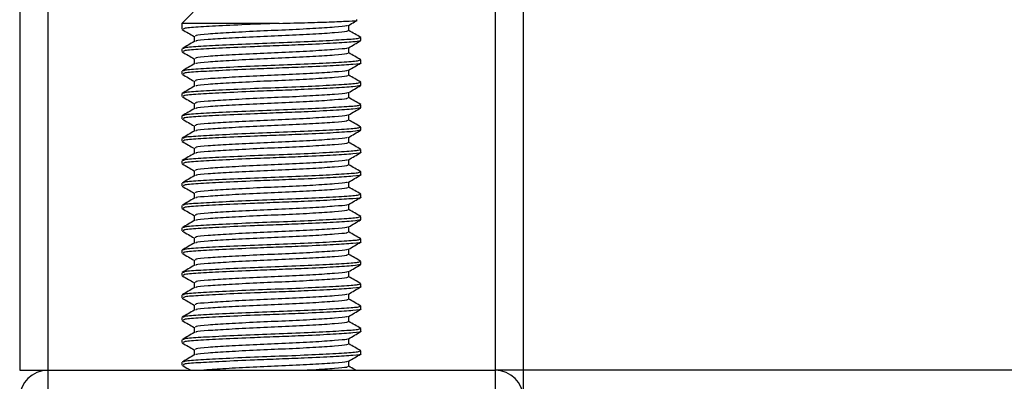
# Model space of a CAD drawing. Header units: millimetres. Extents: x 0 to 420, y 0 to 297.
# Tile 27 of 104: x 72.65 to 77.51, y 199.09 to 200.88. Entities that reach past the tile are written whole.
import ezdxf

# ---------------------------------------------------------------- set-up
doc = ezdxf.new("R2010")
doc.units = ezdxf.units.MM

msp = doc.modelspace()

# ---------------------------------------------------------------- linework, layer by layer
at = {"color": 7, "linetype": 'Continuous', "lineweight": 25}
for p, q in [((72.64738, 234.5152), (72.64738, 199.1477)), ((72.78553, 234.5152), (72.78553, 199.1477)), ((74.996, 234.5152), (74.996, 199.1477)), ((75.13416, 234.5152), (75.13416, 199.1477)), ((73.50394, 200.91608), (73.44867, 200.86081)), ((73.44867, 200.86081), (73.44867, 200.8316)), ((73.9291, 200.86081), (73.44867, 200.86081)), ((74.27304, 200.82465), (74.27304, 200.85159)), ((73.5085, 200.79702), (73.5085, 200.77018)), ((74.32898, 200.77632), (74.33224, 200.77535)), ((74.33286, 200.77632), (74.33286, 200.79019)), ((73.44867, 200.73489), (73.44867, 200.72108)), ((74.27304, 200.71413), (74.27304, 200.74107)), ((73.5085, 200.6865), (73.5085, 200.65966)), ((74.33286, 200.66579), (74.33286, 200.67966)), ((74.27304, 200.6036), (74.27304, 200.63054)), ((73.44867, 200.62437), (73.44867, 200.61055)), ((73.5085, 200.57597), (73.5085, 200.54914)), ((74.32898, 200.55527), (74.33224, 200.5543)), ((74.33286, 200.55527), (74.33286, 200.56914)), ((73.44867, 200.51385), (73.44867, 200.50003)), ((74.27304, 200.49308), (74.27304, 200.52002)), ((73.5085, 200.46545), (73.5085, 200.43861)), ((74.32898, 200.44475), (74.33224, 200.44378)), ((74.33286, 200.44475), (74.33286, 200.45861)), ((73.44867, 200.40332), (73.44867, 200.38951)), ((74.27304, 200.38256), (74.27304, 200.4095)), ((73.5085, 200.35493), (73.5085, 200.32809)), ((74.32898, 200.33422), (74.33224, 200.33326)), ((74.33286, 200.33422), (74.33286, 200.34809)), ((73.44867, 200.2928), (73.44867, 200.27898)), ((74.27304, 200.27203), (74.27304, 200.29897)), ((73.5085, 200.2444), (73.5085, 200.21756)), ((74.33286, 200.2237), (74.33286, 200.23757)), ((74.27304, 200.16151), (74.27304, 200.18845)), ((73.44867, 200.18228), (73.44867, 200.16846)), ((73.5085, 200.13388), (73.5085, 200.10704)), ((74.33286, 200.11318), (74.33286, 200.12704)), ((73.44867, 200.07175), (73.44867, 200.05794)), ((74.27304, 200.05099), (74.27304, 200.07793)), ((73.5085, 200.02336), (73.5085, 199.99652)), ((74.33286, 200.00265), (74.33286, 200.01652)), ((73.44867, 199.96123), (73.44867, 199.94741)), ((74.27304, 199.94046), (74.27304, 199.9674)), ((73.5085, 199.91283), (73.5085, 199.88599)), ((74.33286, 199.89213), (74.33286, 199.906)), ((73.44867, 199.85071), (73.44867, 199.83689)), ((74.27304, 199.82994), (74.27304, 199.85688)), ((74.32898, 199.89213), (74.33224, 199.89116)), ((73.5085, 199.80231), (73.5085, 199.77547)), ((74.33286, 199.78161), (74.33286, 199.79547)), ((73.44867, 199.74018), (73.44867, 199.72637)), ((74.27304, 199.71942), (74.27304, 199.74636)), ((73.5085, 199.69178), (73.5085, 199.66495)), ((74.32898, 199.67108), (74.33224, 199.67012)), ((74.33286, 199.67108), (74.33286, 199.68495)), ((73.44867, 199.62966), (73.44867, 199.61584)), ((74.27304, 199.60889), (74.27304, 199.63583)), ((73.5085, 199.58126), (73.5085, 199.55442)), ((74.33286, 199.56056), (74.33286, 199.57443)), ((73.44867, 199.51914), (73.44867, 199.50532)), ((74.27304, 199.49837), (74.27304, 199.52531)), ((73.5085, 199.47074), (73.5085, 199.4439)), ((74.33286, 199.45003), (74.33286, 199.4639)), ((74.27304, 199.38785), (74.27304, 199.41478)), ((73.44867, 199.40861), (73.44867, 199.3948)), ((73.5085, 199.36021), (73.5085, 199.33338)), ((74.33286, 199.33951), (74.33286, 199.35338)), ((73.44867, 199.29809), (73.44867, 199.28427)), ((74.27304, 199.27732), (74.27304, 199.30426)), ((73.5085, 199.24969), (73.5085, 199.22285)), ((74.33286, 199.22899), (74.33286, 199.24286)), ((73.44867, 199.18757), (73.44867, 199.17375)), ((74.27304, 199.1668), (74.27304, 199.19374)), ((72.64738, 199.1477), (72.78553, 199.1477)), ((72.78553, 199.1477), (72.78553, 199.03718)), ((72.78553, 199.1477), (74.996, 199.1477)), ((75.13416, 199.1477), (74.996, 199.1477)), ((74.996, 199.1477), (74.996, 199.03718)), ((139.07197, 199.1477), (75.13416, 199.1477)), ((75.13416, 199.1477), (75.13416, 199.02613))]:
    msp.add_line(p, q, dxfattribs=at)
for centre, start, end in [((72.78553, 199.00955), 90, 180), ((74.996, 199.00955), 0, 90)]:
    msp.add_arc(centre, 0.13815, start, end, dxfattribs=at)
for points, knots in [([(73.9291, 200.86081), (73.9773, 200.862), (74.07368, 200.86437), (74.19587, 200.86842), (74.27997, 200.87216), (74.31983, 200.87496), (74.31259, 200.87683), (74.31062, 200.87734)], [0, 0, 0, 0, 0.2284813, 0.4569625, 0.6854437, 0.9140772, 1, 1, 1, 1]), ([(74.27115, 200.85049), (74.28115, 200.85629), (74.29537, 200.86453), (74.30959, 200.87276), (74.31381, 200.8752)], [0, 0, 0, 0, 0.7031723, 1, 1, 1, 1]), ([(73.45037, 200.82999), (73.46038, 200.82419), (73.47976, 200.81298), (73.49913, 200.80176), (73.5085, 200.79633)], [0, 0, 0, 0, 0.5163558, 1, 1, 1, 1]), ([(73.9291, 200.86081), (73.88794, 200.85927), (73.78964, 200.85557), (73.64323, 200.8489), (73.52234, 200.84244), (73.45394, 200.83684), (73.45584, 200.83306), (73.45657, 200.8316)], [0, 0, 0, 0, 0.16849647, 0.40238247, 0.63007112, 0.8575321, 1, 1, 1, 1]), ([(74.26441, 200.85055), (74.26424, 200.84963), (74.26364, 200.84643), (74.2059, 200.84175), (74.10108, 200.83459), (73.96226, 200.82775), (73.81437, 200.82165), (73.67681, 200.81435), (73.57216, 200.80791), (73.51298, 200.80229), (73.51465, 200.79849), (73.51529, 200.79703)], [0, 0, 0, 0, 0.04929084, 0.1712997, 0.29812922, 0.42384695, 0.54632913, 0.67375466, 0.7978, 0.92172117, 1, 1, 1, 1]), ([(74.26652, 200.8247), (74.26678, 200.82316), (74.26744, 200.81934), (74.2067, 200.8141), (74.10087, 200.80697), (73.9623, 200.80011), (73.8144, 200.79402), (73.67662, 200.78673), (73.57285, 200.78027), (73.51613, 200.77515), (73.51654, 200.77189), (73.51665, 200.77095)], [0, 0, 0, 0, 0.0812126, 0.2026951, 0.3289775, 0.4541529, 0.5761068, 0.7029826, 0.8264929, 0.9498795, 1, 1, 1, 1]), ([(74.33177, 200.79143), (74.32176, 200.79723), (74.30219, 200.80856), (74.28261, 200.8199), (74.27304, 200.82544)], [0, 0, 0, 0, 0.51125952, 1, 1, 1, 1]), ([(74.32536, 200.79019), (74.32567, 200.78864), (74.32646, 200.78481), (74.25615, 200.77957), (74.13374, 200.77243), (73.9735, 200.76558), (73.8024, 200.75948), (73.64332, 200.75219), (73.52232, 200.74574), (73.45394, 200.74013), (73.45584, 200.73635), (73.45657, 200.73489)], [0, 0, 0, 0, 0.07952416, 0.19773806, 0.32061745, 0.44242089, 0.56109289, 0.68454905, 0.80473395, 0.92479867, 1, 1, 1, 1]), ([(74.32851, 200.77474), (74.32009, 200.77275), (74.3024, 200.76856), (74.20167, 200.76239), (74.06933, 200.75565), (73.93088, 200.75034), (73.78948, 200.74505), (73.64328, 200.73838), (73.52233, 200.73192), (73.45394, 200.72631), (73.45584, 200.72253), (73.45657, 200.72108)], [0, 0, 0, 0, 0.11210007, 0.23554127, 0.36255871, 0.45704119, 0.54852784, 0.6755183, 0.79914386, 0.9226458, 1, 1, 1, 1]), ([(74.27115, 200.73997), (74.28115, 200.74576), (74.30115, 200.75735), (74.32116, 200.76893), (74.33116, 200.77472)], [0, 0, 0, 0, 0.4999098, 1, 1, 1, 1]), ([(73.50981, 200.77094), (73.4998, 200.76515), (73.47979, 200.75355), (73.45977, 200.74197), (73.44977, 200.73617)], [0, 0, 0, 0, 0.4998987, 1, 1, 1, 1]), ([(74.26441, 200.74002), (74.26424, 200.7391), (74.26364, 200.7359), (74.2059, 200.73122), (74.10108, 200.72407), (73.96226, 200.71722), (73.81437, 200.71112), (73.67681, 200.70383), (73.57216, 200.69738), (73.51298, 200.69176), (73.51465, 200.68797), (73.51529, 200.6865)], [0, 0, 0, 0, 0.0492908, 0.1712997, 0.2981292, 0.4238469, 0.5463291, 0.6737547, 0.7978, 0.9217212, 1, 1, 1, 1]), ([(73.45037, 200.71946), (73.46038, 200.71367), (73.47976, 200.70245), (73.49913, 200.69123), (73.5085, 200.6858)], [0, 0, 0, 0, 0.5163558, 1, 1, 1, 1]), ([(74.32536, 200.67966), (74.32567, 200.67812), (74.32646, 200.67429), (74.25615, 200.66904), (74.13374, 200.6619), (73.9735, 200.65505), (73.8024, 200.64896), (73.64332, 200.64166), (73.52232, 200.63521), (73.45394, 200.62961), (73.45584, 200.62583), (73.45657, 200.62437)], [0, 0, 0, 0, 0.0795242, 0.1977381, 0.3206174, 0.4424209, 0.5610929, 0.684549, 0.8047339, 0.9247987, 1, 1, 1, 1]), ([(74.26652, 200.71417), (74.26678, 200.71264), (74.26744, 200.70882), (74.2067, 200.70358), (74.10087, 200.69644), (73.9623, 200.68959), (73.8144, 200.68349), (73.67662, 200.6762), (73.57285, 200.66975), (73.51613, 200.66463), (73.51654, 200.66137), (73.51665, 200.66043)], [0, 0, 0, 0, 0.0812126, 0.2026951, 0.3289775, 0.4541529, 0.5761068, 0.7029826, 0.8264929, 0.9498795, 1, 1, 1, 1]), ([(74.33177, 200.68091), (74.32176, 200.6867), (74.30219, 200.69804), (74.28261, 200.70938), (74.27304, 200.71492)], [0, 0, 0, 0, 0.5112595, 1, 1, 1, 1]), ([(73.50981, 200.66042), (73.4998, 200.65462), (73.47979, 200.64303), (73.45977, 200.63144), (73.44977, 200.62565)], [0, 0, 0, 0, 0.49989867, 1, 1, 1, 1]), ([(74.32898, 200.66579), (74.33023, 200.66547), (74.34042, 200.66284), (74.29824, 200.65828), (74.20373, 200.65185), (74.06893, 200.64513), (73.93097, 200.63982), (73.78945, 200.63452), (73.64329, 200.62785), (73.52233, 200.6214), (73.45394, 200.61579), (73.45584, 200.61201), (73.45657, 200.61055)], [0, 0, 0, 0, 0.0167834, 0.1370015, 0.2569808, 0.380436, 0.4722687, 0.5611895, 0.6846185, 0.8047769, 0.9248152, 1, 1, 1, 1]), ([(74.26441, 200.6295), (74.26424, 200.62858), (74.26364, 200.62538), (74.2059, 200.6207), (74.10108, 200.61355), (73.96226, 200.6067), (73.81437, 200.6006), (73.67681, 200.59331), (73.57216, 200.58686), (73.51298, 200.58124), (73.51465, 200.57745), (73.51529, 200.57598)], [0, 0, 0, 0, 0.04929084, 0.1712997, 0.29812922, 0.42384695, 0.54632913, 0.67375466, 0.7978, 0.92172117, 1, 1, 1, 1]), ([(74.27115, 200.62945), (74.28115, 200.63524), (74.30115, 200.64683), (74.32116, 200.65841), (74.33116, 200.6642)], [0, 0, 0, 0, 0.4999098, 1, 1, 1, 1]), ([(73.45037, 200.60894), (73.46038, 200.60315), (73.47976, 200.59193), (73.49913, 200.58071), (73.5085, 200.57528)], [0, 0, 0, 0, 0.51635581, 1, 1, 1, 1]), ([(74.26652, 200.60365), (74.26678, 200.60212), (74.26744, 200.59829), (74.2067, 200.59306), (74.10087, 200.58592), (73.9623, 200.57907), (73.8144, 200.57297), (73.67662, 200.56568), (73.57285, 200.55922), (73.51613, 200.55411), (73.51654, 200.55085), (73.51665, 200.5499)], [0, 0, 0, 0, 0.0812126, 0.2026951, 0.3289775, 0.4541529, 0.5761068, 0.7029826, 0.8264929, 0.9498795, 1, 1, 1, 1]), ([(74.33177, 200.57039), (74.32176, 200.57618), (74.30219, 200.58751), (74.28261, 200.59885), (74.27304, 200.6044)], [0, 0, 0, 0, 0.5112595, 1, 1, 1, 1]), ([(73.50981, 200.54989), (73.4998, 200.5441), (73.47979, 200.5325), (73.45977, 200.52092), (73.44977, 200.51512)], [0, 0, 0, 0, 0.4998987, 1, 1, 1, 1]), ([(74.32536, 200.56914), (74.32567, 200.5676), (74.32646, 200.56376), (74.25615, 200.55852), (74.13374, 200.55138), (73.9735, 200.54453), (73.8024, 200.53843), (73.64332, 200.53114), (73.52232, 200.52469), (73.45394, 200.51908), (73.45584, 200.5153), (73.45657, 200.51385)], [0, 0, 0, 0, 0.0795242, 0.1977381, 0.3206174, 0.4424209, 0.5610929, 0.684549, 0.8047339, 0.9247987, 1, 1, 1, 1]), ([(74.32851, 200.55369), (74.32009, 200.5517), (74.3024, 200.54752), (74.20167, 200.54134), (74.06933, 200.5346), (73.93088, 200.52929), (73.78948, 200.524), (73.64328, 200.51733), (73.52233, 200.51087), (73.45394, 200.50527), (73.45584, 200.50149), (73.45657, 200.50003)], [0, 0, 0, 0, 0.1121001, 0.2355413, 0.3625587, 0.4570412, 0.5485278, 0.6755183, 0.7991439, 0.9226458, 1, 1, 1, 1]), ([(74.27115, 200.51892), (74.28115, 200.52472), (74.30115, 200.5363), (74.32116, 200.54788), (74.33116, 200.55368)], [0, 0, 0, 0, 0.4999098, 1, 1, 1, 1]), ([(73.45037, 200.49841), (73.46038, 200.49262), (73.47976, 200.48141), (73.49913, 200.47019), (73.5085, 200.46476)], [0, 0, 0, 0, 0.5163558, 1, 1, 1, 1]), ([(74.26441, 200.51898), (74.26424, 200.51805), (74.26364, 200.51486), (74.2059, 200.51018), (74.10108, 200.50302), (73.96226, 200.49618), (73.81437, 200.49008), (73.67681, 200.48278), (73.57216, 200.47634), (73.51298, 200.47072), (73.51465, 200.46692), (73.51529, 200.46546)], [0, 0, 0, 0, 0.0492908, 0.1712997, 0.2981292, 0.4238469, 0.5463291, 0.6737547, 0.7978, 0.9217212, 1, 1, 1, 1]), ([(74.26652, 200.49312), (74.26678, 200.49159), (74.26744, 200.48777), (74.2067, 200.48253), (74.10087, 200.4754), (73.9623, 200.46854), (73.8144, 200.46245), (73.67662, 200.45516), (73.57285, 200.4487), (73.51613, 200.44358), (73.51654, 200.44032), (73.51665, 200.43938)], [0, 0, 0, 0, 0.08121257, 0.20269512, 0.32897753, 0.45415295, 0.57610678, 0.70298262, 0.82649287, 0.94987948, 1, 1, 1, 1]), ([(74.33177, 200.45986), (74.32176, 200.46566), (74.30219, 200.47699), (74.28261, 200.48833), (74.27304, 200.49387)], [0, 0, 0, 0, 0.5112595, 1, 1, 1, 1]), ([(73.50981, 200.43937), (73.4998, 200.43358), (73.47979, 200.42198), (73.45977, 200.41039), (73.44977, 200.4046)], [0, 0, 0, 0, 0.4998987, 1, 1, 1, 1]), ([(74.32536, 200.45861), (74.32567, 200.45707), (74.32646, 200.45324), (74.25615, 200.448), (74.13374, 200.44086), (73.9735, 200.43401), (73.8024, 200.42791), (73.64332, 200.42061), (73.52232, 200.41417), (73.45394, 200.40856), (73.45584, 200.40478), (73.45657, 200.40332)], [0, 0, 0, 0, 0.0795242, 0.1977381, 0.3206174, 0.4424209, 0.5610929, 0.684549, 0.8047339, 0.9247987, 1, 1, 1, 1]), ([(74.32851, 200.44317), (74.32009, 200.44118), (74.3024, 200.43699), (74.20167, 200.43082), (74.06933, 200.42408), (73.93088, 200.41877), (73.78948, 200.41347), (73.64328, 200.40681), (73.52233, 200.40035), (73.45394, 200.39474), (73.45584, 200.39096), (73.45657, 200.38951)], [0, 0, 0, 0, 0.11210007, 0.23554127, 0.36255871, 0.45704119, 0.54852784, 0.6755183, 0.79914386, 0.9226458, 1, 1, 1, 1]), ([(74.27115, 200.4084), (74.28115, 200.41419), (74.30115, 200.42578), (74.32116, 200.43736), (74.33116, 200.44315)], [0, 0, 0, 0, 0.4999098, 1, 1, 1, 1]), ([(73.45037, 200.38789), (73.46038, 200.3821), (73.47976, 200.37088), (73.49913, 200.35966), (73.5085, 200.35423)], [0, 0, 0, 0, 0.5163558, 1, 1, 1, 1]), ([(74.26441, 200.40845), (74.26424, 200.40753), (74.26364, 200.40433), (74.2059, 200.39965), (74.10108, 200.3925), (73.96226, 200.38565), (73.81437, 200.37955), (73.67681, 200.37226), (73.57216, 200.36581), (73.51298, 200.36019), (73.51465, 200.3564), (73.51529, 200.35493)], [0, 0, 0, 0, 0.0492908, 0.1712997, 0.2981292, 0.4238469, 0.5463291, 0.6737547, 0.7978, 0.9217212, 1, 1, 1, 1]), ([(74.26652, 200.3826), (74.26678, 200.38107), (74.26744, 200.37725), (74.2067, 200.37201), (74.10087, 200.36487), (73.9623, 200.35802), (73.8144, 200.35192), (73.67662, 200.34463), (73.57285, 200.33818), (73.51613, 200.33306), (73.51654, 200.3298), (73.51665, 200.32886)], [0, 0, 0, 0, 0.08121257, 0.20269512, 0.32897753, 0.45415295, 0.57610678, 0.70298262, 0.82649287, 0.94987948, 1, 1, 1, 1]), ([(74.33177, 200.34934), (74.32176, 200.35513), (74.30219, 200.36647), (74.28261, 200.37781), (74.27304, 200.38335)], [0, 0, 0, 0, 0.5112595, 1, 1, 1, 1]), ([(74.32536, 200.34809), (74.32567, 200.34655), (74.32646, 200.34272), (74.25615, 200.33747), (74.13374, 200.33033), (73.9735, 200.32348), (73.8024, 200.31739), (73.64332, 200.31009), (73.52232, 200.30364), (73.45394, 200.29804), (73.45584, 200.29426), (73.45657, 200.2928)], [0, 0, 0, 0, 0.0795242, 0.1977381, 0.3206174, 0.4424209, 0.5610929, 0.684549, 0.8047339, 0.9247987, 1, 1, 1, 1]), ([(73.50981, 200.32885), (73.4998, 200.32305), (73.47979, 200.31146), (73.45977, 200.29987), (73.44977, 200.29408)], [0, 0, 0, 0, 0.4998987, 1, 1, 1, 1]), ([(74.32851, 200.33264), (74.32009, 200.33065), (74.3024, 200.32647), (74.20167, 200.3203), (74.06933, 200.31355), (73.93088, 200.30825), (73.78948, 200.30295), (73.64328, 200.29628), (73.52233, 200.28983), (73.45394, 200.28422), (73.45584, 200.28044), (73.45657, 200.27898)], [0, 0, 0, 0, 0.1121001, 0.2355413, 0.3625587, 0.4570412, 0.5485278, 0.6755183, 0.7991439, 0.9226458, 1, 1, 1, 1]), ([(74.26441, 200.29793), (74.26424, 200.29701), (74.26364, 200.29381), (74.2059, 200.28913), (74.10108, 200.28198), (73.96226, 200.27513), (73.81437, 200.26903), (73.67681, 200.26174), (73.57216, 200.25529), (73.51298, 200.24967), (73.51465, 200.24588), (73.51529, 200.24441)], [0, 0, 0, 0, 0.0492908, 0.1712997, 0.2981292, 0.4238469, 0.5463291, 0.6737547, 0.7978, 0.9217212, 1, 1, 1, 1]), ([(74.27115, 200.29788), (74.28115, 200.30367), (74.30115, 200.31526), (74.32116, 200.32684), (74.33116, 200.33263)], [0, 0, 0, 0, 0.4999098, 1, 1, 1, 1]), ([(73.45037, 200.27737), (73.46038, 200.27158), (73.47976, 200.26036), (73.49913, 200.24914), (73.5085, 200.24371)], [0, 0, 0, 0, 0.5163558, 1, 1, 1, 1]), ([(74.32536, 200.23757), (74.32567, 200.23603), (74.32646, 200.23219), (74.25615, 200.22695), (74.13374, 200.21981), (73.9735, 200.21296), (73.8024, 200.20686), (73.64332, 200.19957), (73.52232, 200.19312), (73.45394, 200.18751), (73.45584, 200.18373), (73.45657, 200.18228)], [0, 0, 0, 0, 0.0795242, 0.1977381, 0.3206174, 0.4424209, 0.5610929, 0.684549, 0.8047339, 0.9247987, 1, 1, 1, 1]), ([(74.26652, 200.27208), (74.26678, 200.27055), (74.26744, 200.26672), (74.2067, 200.26149), (74.10087, 200.25435), (73.9623, 200.2475), (73.8144, 200.2414), (73.67662, 200.23411), (73.57285, 200.22765), (73.51613, 200.22254), (73.51654, 200.21928), (73.51665, 200.21833)], [0, 0, 0, 0, 0.0812126, 0.2026951, 0.3289775, 0.4541529, 0.5761068, 0.7029826, 0.8264929, 0.9498795, 1, 1, 1, 1]), ([(74.33177, 200.23882), (74.32176, 200.24461), (74.30219, 200.25594), (74.28261, 200.26728), (74.27304, 200.27283)], [0, 0, 0, 0, 0.5112595, 1, 1, 1, 1]), ([(73.50981, 200.21832), (73.4998, 200.21253), (73.47979, 200.20093), (73.45977, 200.18935), (73.44977, 200.18355)], [0, 0, 0, 0, 0.4998987, 1, 1, 1, 1]), ([(74.32898, 200.2237), (74.33023, 200.22338), (74.34042, 200.22074), (74.29824, 200.21619), (74.20373, 200.20976), (74.06893, 200.20303), (73.93097, 200.19772), (73.78945, 200.19243), (73.64329, 200.18576), (73.52233, 200.1793), (73.45394, 200.1737), (73.45584, 200.16992), (73.45657, 200.16846)], [0, 0, 0, 0, 0.0167834, 0.1370015, 0.2569808, 0.380436, 0.4722687, 0.5611895, 0.6846185, 0.8047769, 0.9248152, 1, 1, 1, 1]), ([(74.27115, 200.18735), (74.28115, 200.19315), (74.30115, 200.20473), (74.32116, 200.21631), (74.33116, 200.22211)], [0, 0, 0, 0, 0.4999098, 1, 1, 1, 1]), ([(73.45037, 200.16684), (73.46038, 200.16105), (73.47976, 200.14984), (73.49913, 200.13861), (73.5085, 200.13319)], [0, 0, 0, 0, 0.5163558, 1, 1, 1, 1]), ([(74.26441, 200.1874), (74.26424, 200.18648), (74.26364, 200.18329), (74.2059, 200.17861), (74.10108, 200.17145), (73.96226, 200.16461), (73.81437, 200.15851), (73.67681, 200.15121), (73.57216, 200.14477), (73.51298, 200.13915), (73.51465, 200.13535), (73.51529, 200.13389)], [0, 0, 0, 0, 0.0492908, 0.1712997, 0.2981292, 0.4238469, 0.5463291, 0.6737547, 0.7978, 0.9217212, 1, 1, 1, 1]), ([(74.26652, 200.16155), (74.26678, 200.16002), (74.26744, 200.1562), (74.2067, 200.15096), (74.10087, 200.14383), (73.9623, 200.13697), (73.8144, 200.13088), (73.67662, 200.12358), (73.57285, 200.11713), (73.51613, 200.11201), (73.51654, 200.10875), (73.51665, 200.10781)], [0, 0, 0, 0, 0.0812126, 0.2026951, 0.3289775, 0.4541529, 0.5761068, 0.7029826, 0.8264929, 0.9498795, 1, 1, 1, 1]), ([(74.33177, 200.12829), (74.32176, 200.13409), (74.30219, 200.14542), (74.28261, 200.15676), (74.27304, 200.1623)], [0, 0, 0, 0, 0.5112595, 1, 1, 1, 1]), ([(73.50981, 200.1078), (73.4998, 200.102), (73.47979, 200.09041), (73.45977, 200.07882), (73.44977, 200.07303)], [0, 0, 0, 0, 0.4998987, 1, 1, 1, 1]), ([(74.32536, 200.12704), (74.32567, 200.1255), (74.32646, 200.12167), (74.25615, 200.11643), (74.13374, 200.10929), (73.9735, 200.10244), (73.8024, 200.09634), (73.64332, 200.08904), (73.52232, 200.0826), (73.45394, 200.07699), (73.45584, 200.07321), (73.45657, 200.07175)], [0, 0, 0, 0, 0.07952416, 0.19773806, 0.32061745, 0.44242089, 0.56109289, 0.68454905, 0.80473395, 0.92479867, 1, 1, 1, 1]), ([(74.32898, 200.11318), (74.33023, 200.11285), (74.34042, 200.11022), (74.29824, 200.10567), (74.20373, 200.09924), (74.06893, 200.09251), (73.93097, 200.0872), (73.78945, 200.0819), (73.64329, 200.07523), (73.52233, 200.06878), (73.45394, 200.06317), (73.45584, 200.05939), (73.45657, 200.05794)], [0, 0, 0, 0, 0.0167834, 0.1370015, 0.2569808, 0.380436, 0.4722687, 0.5611895, 0.6846185, 0.8047769, 0.9248152, 1, 1, 1, 1]), ([(74.27115, 200.07683), (74.28115, 200.08262), (74.30115, 200.09421), (74.32116, 200.10579), (74.33116, 200.11158)], [0, 0, 0, 0, 0.4999098, 1, 1, 1, 1]), ([(73.45037, 200.05632), (73.46038, 200.05053), (73.47976, 200.03931), (73.49913, 200.02809), (73.5085, 200.02266)], [0, 0, 0, 0, 0.5163558, 1, 1, 1, 1]), ([(74.26441, 200.07688), (74.26424, 200.07596), (74.26364, 200.07276), (74.2059, 200.06808), (74.10108, 200.06093), (73.96226, 200.05408), (73.81437, 200.04798), (73.67681, 200.04069), (73.57216, 200.03424), (73.51298, 200.02862), (73.51465, 200.02483), (73.51529, 200.02336)], [0, 0, 0, 0, 0.0492908, 0.1712997, 0.2981292, 0.4238469, 0.5463291, 0.6737547, 0.7978, 0.9217212, 1, 1, 1, 1]), ([(74.26652, 200.05103), (74.26678, 200.0495), (74.26744, 200.04568), (74.2067, 200.04044), (74.10087, 200.0333), (73.9623, 200.02645), (73.8144, 200.02035), (73.67662, 200.01306), (73.57285, 200.00661), (73.51613, 200.00149), (73.51654, 199.99823), (73.51665, 199.99729)], [0, 0, 0, 0, 0.0812126, 0.2026951, 0.3289775, 0.4541529, 0.5761068, 0.7029826, 0.8264929, 0.9498795, 1, 1, 1, 1]), ([(74.33177, 200.01777), (74.32176, 200.02356), (74.30219, 200.0349), (74.28261, 200.04624), (74.27304, 200.05178)], [0, 0, 0, 0, 0.5112595, 1, 1, 1, 1]), ([(73.50981, 199.99728), (73.4998, 199.99148), (73.47979, 199.97989), (73.45977, 199.9683), (73.44977, 199.96251)], [0, 0, 0, 0, 0.4998987, 1, 1, 1, 1]), ([(74.32536, 200.01652), (74.32567, 200.01498), (74.32646, 200.01115), (74.25615, 200.0059), (74.13374, 199.99876), (73.9735, 199.99191), (73.8024, 199.98581), (73.64332, 199.97852), (73.52232, 199.97207), (73.45394, 199.96647), (73.45584, 199.96269), (73.45657, 199.96123)], [0, 0, 0, 0, 0.0795242, 0.1977381, 0.3206174, 0.4424209, 0.5610929, 0.684549, 0.8047339, 0.9247987, 1, 1, 1, 1]), ([(74.32898, 200.00265), (74.33023, 200.00233), (74.34042, 199.9997), (74.29824, 199.99514), (74.20373, 199.98871), (74.06893, 199.98199), (73.93097, 199.97668), (73.78945, 199.97138), (73.64329, 199.96471), (73.52233, 199.95826), (73.45394, 199.95265), (73.45584, 199.94887), (73.45657, 199.94741)], [0, 0, 0, 0, 0.0167834, 0.1370015, 0.2569808, 0.380436, 0.4722687, 0.5611895, 0.6846185, 0.8047769, 0.9248152, 1, 1, 1, 1]), ([(74.27115, 199.96631), (74.28115, 199.9721), (74.30115, 199.98369), (74.32116, 199.99527), (74.33116, 200.00106)], [0, 0, 0, 0, 0.4999098, 1, 1, 1, 1]), ([(73.45037, 199.9458), (73.46038, 199.94001), (73.47976, 199.92879), (73.49913, 199.91757), (73.5085, 199.91214)], [0, 0, 0, 0, 0.5163558, 1, 1, 1, 1]), ([(74.26441, 199.96636), (74.26424, 199.96544), (74.26364, 199.96224), (74.2059, 199.95756), (74.10108, 199.95041), (73.96226, 199.94356), (73.81437, 199.93746), (73.67681, 199.93017), (73.57216, 199.92372), (73.51298, 199.9181), (73.51465, 199.91431), (73.51529, 199.91284)], [0, 0, 0, 0, 0.0492908, 0.1712997, 0.2981292, 0.4238469, 0.5463291, 0.6737547, 0.7978, 0.9217212, 1, 1, 1, 1]), ([(74.32536, 199.906), (74.32567, 199.90446), (74.32646, 199.90062), (74.25615, 199.89538), (74.13374, 199.88824), (73.9735, 199.88139), (73.8024, 199.87529), (73.64332, 199.868), (73.52232, 199.86155), (73.45394, 199.85594), (73.45584, 199.85216), (73.45657, 199.85071)], [0, 0, 0, 0, 0.0795242, 0.1977381, 0.3206174, 0.4424209, 0.5610929, 0.684549, 0.8047339, 0.9247987, 1, 1, 1, 1]), ([(74.26652, 199.94051), (74.26678, 199.93898), (74.26744, 199.93515), (74.2067, 199.92992), (74.10087, 199.92278), (73.9623, 199.91593), (73.8144, 199.90983), (73.67662, 199.90254), (73.57285, 199.89608), (73.51613, 199.89097), (73.51654, 199.88771), (73.51665, 199.88676)], [0, 0, 0, 0, 0.0812126, 0.2026951, 0.3289775, 0.4541529, 0.5761068, 0.7029826, 0.8264929, 0.9498795, 1, 1, 1, 1]), ([(74.33177, 199.90724), (74.32176, 199.91304), (74.30219, 199.92437), (74.28261, 199.93571), (74.27304, 199.94126)], [0, 0, 0, 0, 0.5112595, 1, 1, 1, 1]), ([(73.50981, 199.88675), (73.4998, 199.88096), (73.47979, 199.86936), (73.45977, 199.85778), (73.44977, 199.85198)], [0, 0, 0, 0, 0.4998987, 1, 1, 1, 1]), ([(74.32851, 199.89055), (74.32009, 199.88856), (74.3024, 199.88438), (74.20167, 199.8782), (74.06933, 199.87146), (73.93088, 199.86615), (73.78948, 199.86086), (73.64328, 199.85419), (73.52233, 199.84773), (73.45394, 199.84213), (73.45584, 199.83835), (73.45657, 199.83689)], [0, 0, 0, 0, 0.1121001, 0.2355413, 0.3625587, 0.4570412, 0.5485278, 0.6755183, 0.7991439, 0.9226458, 1, 1, 1, 1]), ([(74.26441, 199.85583), (74.26424, 199.85491), (74.26364, 199.85172), (74.2059, 199.84704), (74.10108, 199.83988), (73.96226, 199.83304), (73.81437, 199.82694), (73.67681, 199.81964), (73.57216, 199.8132), (73.51298, 199.80758), (73.51465, 199.80378), (73.51529, 199.80232)], [0, 0, 0, 0, 0.0492908, 0.1712997, 0.2981292, 0.4238469, 0.5463291, 0.6737547, 0.7978, 0.9217212, 1, 1, 1, 1]), ([(74.27115, 199.85578), (74.28115, 199.86158), (74.30115, 199.87316), (74.32116, 199.88474), (74.33116, 199.89054)], [0, 0, 0, 0, 0.4999098, 1, 1, 1, 1]), ([(73.45037, 199.83527), (73.46038, 199.82948), (73.47976, 199.81827), (73.49913, 199.80704), (73.5085, 199.80162)], [0, 0, 0, 0, 0.5163558, 1, 1, 1, 1]), ([(74.26652, 199.82998), (74.26678, 199.82845), (74.26744, 199.82463), (74.2067, 199.81939), (74.10087, 199.81225), (73.9623, 199.8054), (73.8144, 199.79931), (73.67662, 199.79201), (73.57285, 199.78556), (73.51613, 199.78044), (73.51654, 199.77718), (73.51665, 199.77624)], [0, 0, 0, 0, 0.08121257, 0.20269512, 0.32897753, 0.45415295, 0.57610678, 0.70298262, 0.82649287, 0.94987948, 1, 1, 1, 1]), ([(74.33177, 199.79672), (74.32176, 199.80252), (74.30219, 199.81385), (74.28261, 199.82519), (74.27304, 199.83073)], [0, 0, 0, 0, 0.5112595, 1, 1, 1, 1]), ([(73.50981, 199.77623), (73.4998, 199.77043), (73.47979, 199.75884), (73.45977, 199.74725), (73.44977, 199.74146)], [0, 0, 0, 0, 0.4998987, 1, 1, 1, 1]), ([(74.32536, 199.79547), (74.32567, 199.79393), (74.32646, 199.7901), (74.25615, 199.78485), (74.13374, 199.77772), (73.9735, 199.77087), (73.8024, 199.76477), (73.64332, 199.75747), (73.52232, 199.75103), (73.45394, 199.74542), (73.45584, 199.74164), (73.45657, 199.74018)], [0, 0, 0, 0, 0.0795242, 0.1977381, 0.3206174, 0.4424209, 0.5610929, 0.684549, 0.8047339, 0.9247987, 1, 1, 1, 1]), ([(74.32898, 199.78161), (74.33023, 199.78128), (74.34042, 199.77865), (74.29824, 199.77409), (74.20373, 199.76767), (74.06893, 199.76094), (73.93097, 199.75563), (73.78945, 199.75033), (73.64329, 199.74366), (73.52233, 199.73721), (73.45394, 199.7316), (73.45584, 199.72782), (73.45657, 199.72637)], [0, 0, 0, 0, 0.0167834, 0.1370015, 0.2569808, 0.380436, 0.4722687, 0.5611895, 0.6846185, 0.8047769, 0.9248152, 1, 1, 1, 1]), ([(74.27115, 199.74526), (74.28115, 199.75105), (74.30115, 199.76264), (74.32116, 199.77422), (74.33116, 199.78001)], [0, 0, 0, 0, 0.4999098, 1, 1, 1, 1]), ([(73.45037, 199.72475), (73.46038, 199.71896), (73.47976, 199.70774), (73.49913, 199.69652), (73.5085, 199.69109)], [0, 0, 0, 0, 0.5163558, 1, 1, 1, 1]), ([(74.26441, 199.74531), (74.26424, 199.74439), (74.26364, 199.74119), (74.2059, 199.73651), (74.10108, 199.72936), (73.96226, 199.72251), (73.81437, 199.71641), (73.67681, 199.70912), (73.57216, 199.70267), (73.51298, 199.69705), (73.51465, 199.69326), (73.51529, 199.69179)], [0, 0, 0, 0, 0.0492908, 0.1712997, 0.2981292, 0.4238469, 0.5463291, 0.6737547, 0.7978, 0.9217212, 1, 1, 1, 1]), ([(74.26652, 199.71946), (74.26678, 199.71793), (74.26744, 199.71411), (74.2067, 199.70887), (74.10087, 199.70173), (73.9623, 199.69488), (73.8144, 199.68878), (73.67662, 199.68149), (73.57285, 199.67504), (73.51613, 199.66992), (73.51654, 199.66666), (73.51665, 199.66572)], [0, 0, 0, 0, 0.08121257, 0.20269512, 0.32897753, 0.45415295, 0.57610678, 0.70298262, 0.82649287, 0.94987948, 1, 1, 1, 1]), ([(74.33177, 199.6862), (74.32176, 199.69199), (74.30219, 199.70333), (74.28261, 199.71467), (74.27304, 199.72021)], [0, 0, 0, 0, 0.5112595, 1, 1, 1, 1]), ([(73.50981, 199.66571), (73.4998, 199.65991), (73.47979, 199.64832), (73.45977, 199.63673), (73.44977, 199.63094)], [0, 0, 0, 0, 0.4998987, 1, 1, 1, 1]), ([(74.32536, 199.68495), (74.32567, 199.68341), (74.32646, 199.67958), (74.25615, 199.67433), (74.13374, 199.66719), (73.9735, 199.66034), (73.8024, 199.65424), (73.64332, 199.64695), (73.52232, 199.6405), (73.45394, 199.6349), (73.45584, 199.63111), (73.45657, 199.62966)], [0, 0, 0, 0, 0.0795242, 0.1977381, 0.3206174, 0.4424209, 0.5610929, 0.684549, 0.8047339, 0.9247987, 1, 1, 1, 1]), ([(74.32851, 199.6695), (74.32009, 199.66751), (74.3024, 199.66333), (74.20167, 199.65715), (74.06933, 199.65041), (73.93088, 199.64511), (73.78948, 199.63981), (73.64328, 199.63314), (73.52233, 199.62669), (73.45394, 199.62108), (73.45584, 199.6173), (73.45657, 199.61584)], [0, 0, 0, 0, 0.1121001, 0.2355413, 0.3625587, 0.4570412, 0.5485278, 0.6755183, 0.7991439, 0.9226458, 1, 1, 1, 1]), ([(74.27115, 199.63474), (74.28115, 199.64053), (74.30115, 199.65212), (74.32116, 199.6637), (74.33116, 199.66949)], [0, 0, 0, 0, 0.4999098, 1, 1, 1, 1]), ([(73.45037, 199.61423), (73.46038, 199.60844), (73.47976, 199.59722), (73.49913, 199.586), (73.5085, 199.58057)], [0, 0, 0, 0, 0.5163558, 1, 1, 1, 1]), ([(74.26441, 199.63479), (74.26424, 199.63387), (74.26364, 199.63067), (74.2059, 199.62599), (74.10108, 199.61884), (73.96226, 199.61199), (73.81437, 199.60589), (73.67681, 199.5986), (73.57216, 199.59215), (73.51298, 199.58653), (73.51465, 199.58274), (73.51529, 199.58127)], [0, 0, 0, 0, 0.0492908, 0.1712997, 0.2981292, 0.4238469, 0.5463291, 0.6737547, 0.7978, 0.9217212, 1, 1, 1, 1]), ([(74.26652, 199.60894), (74.26678, 199.60741), (74.26744, 199.60358), (74.2067, 199.59835), (74.10087, 199.59121), (73.9623, 199.58436), (73.8144, 199.57826), (73.67662, 199.57097), (73.57285, 199.56451), (73.51613, 199.5594), (73.51654, 199.55613), (73.51665, 199.55519)], [0, 0, 0, 0, 0.0812126, 0.2026951, 0.3289775, 0.4541529, 0.5761068, 0.7029826, 0.8264929, 0.9498795, 1, 1, 1, 1]), ([(74.33177, 199.57567), (74.32176, 199.58147), (74.30219, 199.5928), (74.28261, 199.60414), (74.27304, 199.60969)], [0, 0, 0, 0, 0.5112595, 1, 1, 1, 1]), ([(74.32536, 199.57443), (74.32567, 199.57289), (74.32646, 199.56905), (74.25615, 199.56381), (74.13374, 199.55667), (73.9735, 199.54982), (73.8024, 199.54372), (73.64332, 199.53643), (73.52232, 199.52998), (73.45394, 199.52437), (73.45584, 199.52059), (73.45657, 199.51914)], [0, 0, 0, 0, 0.0795242, 0.1977381, 0.3206174, 0.4424209, 0.5610929, 0.684549, 0.8047339, 0.9247987, 1, 1, 1, 1]), ([(74.32898, 199.56056), (74.33023, 199.56024), (74.34042, 199.5576), (74.29824, 199.55305), (74.20373, 199.54662), (74.06893, 199.53989), (73.93097, 199.53458), (73.78945, 199.52929), (73.64329, 199.52262), (73.52233, 199.51616), (73.45394, 199.51056), (73.45584, 199.50678), (73.45657, 199.50532)], [0, 0, 0, 0, 0.0167834, 0.1370015, 0.2569808, 0.380436, 0.4722687, 0.5611895, 0.6846185, 0.8047769, 0.9248152, 1, 1, 1, 1]), ([(74.27115, 199.52421), (74.28115, 199.53001), (74.30115, 199.54159), (74.32116, 199.55317), (74.33116, 199.55897)], [0, 0, 0, 0, 0.4999098, 1, 1, 1, 1]), ([(73.50981, 199.55518), (73.4998, 199.54939), (73.47979, 199.53779), (73.45977, 199.52621), (73.44977, 199.52041)], [0, 0, 0, 0, 0.4998987, 1, 1, 1, 1]), ([(74.26441, 199.52426), (74.26424, 199.52334), (74.26364, 199.52014), (74.2059, 199.51547), (74.10108, 199.50831), (73.96226, 199.50147), (73.81437, 199.49537), (73.67681, 199.48807), (73.57216, 199.48163), (73.51298, 199.47601), (73.51465, 199.47221), (73.51529, 199.47074)], [0, 0, 0, 0, 0.0492908, 0.1712997, 0.2981292, 0.4238469, 0.5463291, 0.6737547, 0.7978, 0.9217212, 1, 1, 1, 1]), ([(73.45037, 199.5037), (73.46038, 199.49791), (73.47976, 199.4867), (73.49913, 199.47547), (73.5085, 199.47005)], [0, 0, 0, 0, 0.5163558, 1, 1, 1, 1]), ([(74.32536, 199.4639), (74.32567, 199.46236), (74.32646, 199.45853), (74.25615, 199.45328), (74.13374, 199.44615), (73.9735, 199.43929), (73.8024, 199.4332), (73.64332, 199.4259), (73.52232, 199.41946), (73.45394, 199.41385), (73.45584, 199.41007), (73.45657, 199.40861)], [0, 0, 0, 0, 0.07952416, 0.19773806, 0.32061745, 0.44242089, 0.56109289, 0.68454905, 0.80473395, 0.92479867, 1, 1, 1, 1]), ([(74.26652, 199.49841), (74.26678, 199.49688), (74.26744, 199.49306), (74.2067, 199.48782), (74.10087, 199.48068), (73.9623, 199.47383), (73.8144, 199.46774), (73.67662, 199.46044), (73.57285, 199.45399), (73.51613, 199.44887), (73.51654, 199.44561), (73.51665, 199.44467)], [0, 0, 0, 0, 0.0812126, 0.2026951, 0.3289775, 0.4541529, 0.5761068, 0.7029826, 0.8264929, 0.9498795, 1, 1, 1, 1]), ([(74.33177, 199.46515), (74.32176, 199.47095), (74.30219, 199.48228), (74.28261, 199.49362), (74.27304, 199.49916)], [0, 0, 0, 0, 0.51125952, 1, 1, 1, 1]), ([(73.50981, 199.44466), (73.4998, 199.43886), (73.47979, 199.42727), (73.45977, 199.41568), (73.44977, 199.40989)], [0, 0, 0, 0, 0.4998987, 1, 1, 1, 1]), ([(74.32898, 199.45003), (74.33023, 199.44971), (74.34042, 199.44708), (74.29824, 199.44252), (74.20373, 199.4361), (74.06893, 199.42937), (73.93097, 199.42406), (73.78945, 199.41876), (73.64329, 199.41209), (73.52233, 199.40564), (73.45394, 199.40003), (73.45584, 199.39625), (73.45657, 199.3948)], [0, 0, 0, 0, 0.0167834, 0.1370015, 0.2569808, 0.380436, 0.4722687, 0.5611895, 0.6846185, 0.8047769, 0.9248152, 1, 1, 1, 1]), ([(74.26441, 199.41374), (74.26424, 199.41282), (74.26364, 199.40962), (74.2059, 199.40494), (74.10108, 199.39779), (73.96226, 199.39094), (73.81437, 199.38484), (73.67681, 199.37755), (73.57216, 199.3711), (73.51298, 199.36548), (73.51465, 199.36169), (73.51529, 199.36022)], [0, 0, 0, 0, 0.0492908, 0.1712997, 0.2981292, 0.4238469, 0.5463291, 0.6737547, 0.7978, 0.9217212, 1, 1, 1, 1]), ([(74.27115, 199.41369), (74.28115, 199.41948), (74.30115, 199.43107), (74.32116, 199.44265), (74.33116, 199.44844)], [0, 0, 0, 0, 0.4999098, 1, 1, 1, 1]), ([(73.45037, 199.39318), (73.46038, 199.38739), (73.47976, 199.37617), (73.49913, 199.36495), (73.5085, 199.35952)], [0, 0, 0, 0, 0.5163558, 1, 1, 1, 1]), ([(74.26652, 199.38789), (74.26678, 199.38636), (74.26744, 199.38254), (74.2067, 199.3773), (74.10087, 199.37016), (73.9623, 199.36331), (73.8144, 199.35721), (73.67662, 199.34992), (73.57285, 199.34347), (73.51613, 199.33835), (73.51654, 199.33509), (73.51665, 199.33415)], [0, 0, 0, 0, 0.0812126, 0.2026951, 0.3289775, 0.4541529, 0.5761068, 0.7029826, 0.8264929, 0.9498795, 1, 1, 1, 1]), ([(74.33177, 199.35463), (74.32176, 199.36042), (74.30219, 199.37176), (74.28261, 199.3831), (74.27304, 199.38864)], [0, 0, 0, 0, 0.5112595, 1, 1, 1, 1]), ([(73.50981, 199.33414), (73.4998, 199.32834), (73.47979, 199.31675), (73.45977, 199.30516), (73.44977, 199.29937)], [0, 0, 0, 0, 0.4998987, 1, 1, 1, 1]), ([(74.32536, 199.35338), (74.32567, 199.35184), (74.32646, 199.34801), (74.25615, 199.34276), (74.13374, 199.33562), (73.9735, 199.32877), (73.8024, 199.32267), (73.64332, 199.31538), (73.52232, 199.30893), (73.45394, 199.30332), (73.45584, 199.29954), (73.45657, 199.29809)], [0, 0, 0, 0, 0.0795242, 0.1977381, 0.3206174, 0.4424209, 0.5610929, 0.684549, 0.8047339, 0.9247987, 1, 1, 1, 1]), ([(74.32898, 199.33951), (74.33023, 199.33919), (74.34042, 199.33656), (74.29824, 199.332), (74.20373, 199.32557), (74.06893, 199.31884), (73.93097, 199.31354), (73.78945, 199.30824), (73.64329, 199.30157), (73.52233, 199.29512), (73.45394, 199.28951), (73.45584, 199.28573), (73.45657, 199.28427)], [0, 0, 0, 0, 0.0167834, 0.1370015, 0.2569808, 0.380436, 0.4722687, 0.5611895, 0.6846185, 0.8047769, 0.9248152, 1, 1, 1, 1]), ([(74.27115, 199.30317), (74.28115, 199.30896), (74.30115, 199.32055), (74.32116, 199.33213), (74.33116, 199.33792)], [0, 0, 0, 0, 0.4999098, 1, 1, 1, 1]), ([(73.45037, 199.28266), (73.46038, 199.27687), (73.47976, 199.26565), (73.49913, 199.25443), (73.5085, 199.249)], [0, 0, 0, 0, 0.5163558, 1, 1, 1, 1]), ([(74.26441, 199.30322), (74.26424, 199.3023), (74.26364, 199.2991), (74.2059, 199.29442), (74.10108, 199.28727), (73.96226, 199.28042), (73.81437, 199.27432), (73.67681, 199.26703), (73.57216, 199.26058), (73.51298, 199.25496), (73.51465, 199.25117), (73.51529, 199.2497)], [0, 0, 0, 0, 0.0492908, 0.1712997, 0.2981292, 0.4238469, 0.5463291, 0.6737547, 0.7978, 0.9217212, 1, 1, 1, 1]), ([(74.26652, 199.27737), (74.26678, 199.27584), (74.26744, 199.27201), (74.2067, 199.26678), (74.10087, 199.25964), (73.9623, 199.25279), (73.8144, 199.24669), (73.67662, 199.2394), (73.57285, 199.23294), (73.51613, 199.22782), (73.51654, 199.22456), (73.51665, 199.22362)], [0, 0, 0, 0, 0.0812126, 0.2026951, 0.3289775, 0.4541529, 0.5761068, 0.7029826, 0.8264929, 0.9498795, 1, 1, 1, 1]), ([(74.33177, 199.2441), (74.32176, 199.2499), (74.30219, 199.26123), (74.28261, 199.27257), (74.27304, 199.27812)], [0, 0, 0, 0, 0.5112595, 1, 1, 1, 1]), ([(73.50981, 199.22361), (73.4998, 199.21782), (73.47979, 199.20622), (73.45977, 199.19464), (73.44977, 199.18884)], [0, 0, 0, 0, 0.4998987, 1, 1, 1, 1]), ([(74.32536, 199.24286), (74.32567, 199.24132), (74.32646, 199.23748), (74.25615, 199.23224), (74.13374, 199.2251), (73.9735, 199.21825), (73.8024, 199.21215), (73.64332, 199.20486), (73.52232, 199.19841), (73.45394, 199.1928), (73.45584, 199.18902), (73.45657, 199.18757)], [0, 0, 0, 0, 0.07952416, 0.19773806, 0.32061745, 0.44242089, 0.56109289, 0.68454905, 0.80473395, 0.92479867, 1, 1, 1, 1]), ([(74.32898, 199.22899), (74.33023, 199.22867), (74.34042, 199.22603), (74.29824, 199.22148), (74.20373, 199.21505), (74.06893, 199.20832), (73.93097, 199.20301), (73.78945, 199.19772), (73.64329, 199.19105), (73.52233, 199.18459), (73.45394, 199.17899), (73.45584, 199.17521), (73.45657, 199.17375)], [0, 0, 0, 0, 0.0167834, 0.13700153, 0.25698079, 0.38043598, 0.47226866, 0.56118953, 0.6846185, 0.80477694, 0.92481522, 1, 1, 1, 1]), ([(74.27115, 199.19264), (74.28115, 199.19844), (74.30115, 199.21002), (74.32116, 199.2216), (74.33116, 199.2274)], [0, 0, 0, 0, 0.4999098, 1, 1, 1, 1]), ([(73.45037, 199.17213), (73.46038, 199.16634), (73.47445, 199.1582), (73.48851, 199.15005), (73.49257, 199.1477)], [0, 0, 0, 0, 0.7112717, 1, 1, 1, 1]), ([(74.26441, 199.19269), (74.26424, 199.19177), (74.26363, 199.18857), (74.20591, 199.1839), (74.10103, 199.17674), (73.96243, 199.16989), (73.81372, 199.1638), (73.6793, 199.15649), (73.58767, 199.15145), (73.56333, 199.14849), (73.55688, 199.1477)], [0, 0, 0, 0, 0.0585081, 0.2033321, 0.3538783, 0.5031048, 0.6484907, 0.7997444, 0.9469857, 1, 1, 1, 1]), ([(74.26652, 199.16684), (74.26684, 199.16531), (74.26763, 199.16148), (74.20546, 199.15628), (74.13203, 199.15094), (74.07605, 199.14818), (74.06633, 199.1477)], [0, 0, 0, 0, 0.2284556, 0.5701929, 0.9254326, 1, 1, 1, 1]), ([(74.30738, 199.1477), (74.3055, 199.14879), (74.29406, 199.15542), (74.28261, 199.16205), (74.27304, 199.16759)], [0, 0, 0, 0, 0.16418476, 1, 1, 1, 1])]:
    msp.add_open_spline(points, degree=3, knots=knots, dxfattribs=at)

doc.saveas('drawing.dxf')
